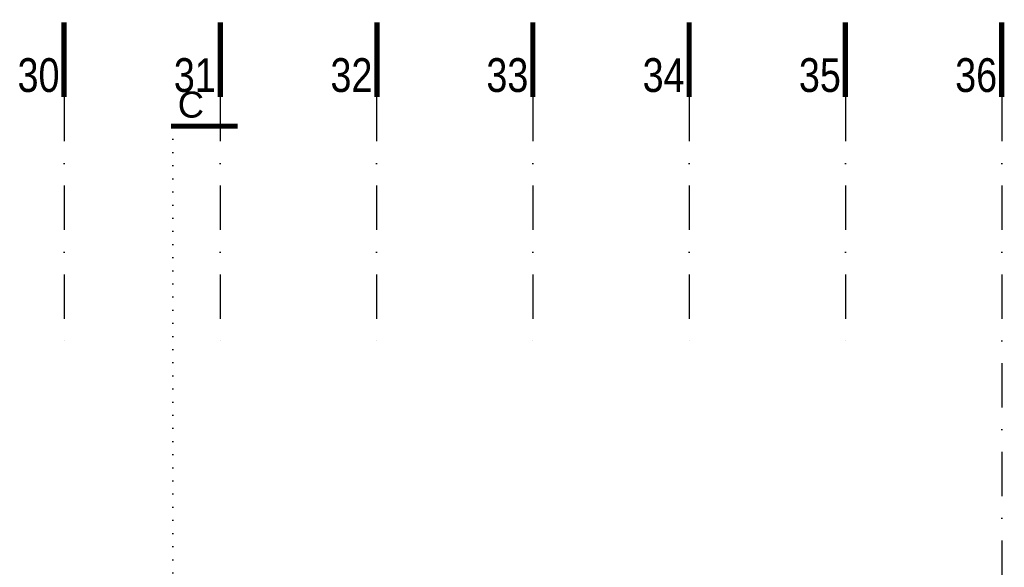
# Model space of a CAD drawing. Header units: millimetres. Extents: x 14495 to 271441, y -21035 to 2232.
# Tile 186 of 227: x 87107 to 88052, y -1892 to -1367. Entities that reach past the tile are written whole.
import ezdxf
from ezdxf.enums import TextEntityAlignment as Align

# ---------------------------------------------------------------- set-up
doc = ezdxf.new("R2010")
doc.units = ezdxf.units.MM
doc.linetypes.add('DASHDOT', pattern=[1, 0.5, -0.25, 0, -0.25])
doc.linetypes.add('DOT', pattern=[0.25, 0, -0.25])
for name, color, linetype in [('a-bloki-drzwi', 52, 'Continuous'), ('A_L_WIDOK', 1, 'Continuous'), ('A_OSIE', 252, 'DASHDOT')]:
    doc.layers.add(name, color=color, linetype=linetype)
doc.styles.add('cent', font='swissel.ttf')
doc.styles.add('OPISPOMIESZCZEŃ', font='arial.ttf')

# ---------------------------------------------------------------- blocks, each defined once
blk = doc.blocks.new('OSS1')
at = {"linetype": 'Continuous', "const_width": 5}
blk.add_lwpolyline([(0, 0), (0, -71.57)], dxfattribs=at)
at = {"style": 'cent'}
blk.add_attdef('01', text='', height=32.4, dxfattribs=at).set_placement((-4.39, -34.41), align=Align.RIGHT)

msp = doc.modelspace()

# ---------------------------------------------------------------- linework, layer by layer
at = {"layer": 'A_L_WIDOK', "linetype": 'DOT', "ltscale": 50}
msp.add_line((87254.27, -1468.88), (87254.27, -3946.45), dxfattribs=at)
at = {"layer": 'A_L_WIDOK', "const_width": 5}
msp.add_lwpolyline([(87316.42, -1468.88), (87252.43, -1468.88)], dxfattribs=at)
at = {"layer": 'A_OSIE', "ltscale": 85}
for p, q in [((87149.79, -1440.81), (87149.79, -1682.77)), ((87299.46, -1440.81), (87299.46, -1682.77)), ((87449.79, -1440.81), (87449.79, -1682.77)), ((87599.79, -1440.81), (87599.79, -1682.77)), ((87749.79, -1440.81), (87749.79, -1682.77)), ((87899.79, -1440.81), (87899.79, -1682.77)), ((88049.79, -1440.81), (88049.79, -4124.68))]:
    msp.add_line(p, q, dxfattribs=at)

# ---------------------------------------------------------------- block references
at = {"layer": 'A_OSIE'}
ref = msp.add_blockref('OSS1', (87149.79, -1369.25), dxfattribs=at)
ref.add_attrib('01', '30', dxfattribs={"layer": '0', "height": 32.4, "style": 'cent', "width": 0.8}).set_placement((87145.4, -1403.65), align=Align.TOP_RIGHT)
ref = msp.add_blockref('OSS1', (87299.79, -1369.25), dxfattribs=at)
ref.add_attrib('01', '31', dxfattribs={"layer": '0', "height": 32.4, "style": 'cent', "width": 0.8}).set_placement((87295.4, -1403.65), align=Align.TOP_RIGHT)
ref = msp.add_blockref('OSS1', (87450.13, -1369.25), dxfattribs=at)
ref.add_attrib('01', '32', dxfattribs={"layer": '0', "height": 32.4, "style": 'cent', "width": 0.8}).set_placement((87445.74, -1403.65), align=Align.TOP_RIGHT)
ref = msp.add_blockref('OSS1', (87599.79, -1369.25), dxfattribs=at)
ref.add_attrib('01', '33', dxfattribs={"layer": '0', "height": 32.4, "style": 'cent', "width": 0.8}).set_placement((87595.4, -1403.65), align=Align.TOP_RIGHT)
ref = msp.add_blockref('OSS1', (87749.79, -1369.25), dxfattribs=at)
ref.add_attrib('01', '34', dxfattribs={"layer": '0', "height": 32.4, "style": 'cent', "width": 0.8}).set_placement((87745.4, -1403.65), align=Align.TOP_RIGHT)
ref = msp.add_blockref('OSS1', (87899.79, -1369.25), dxfattribs=at)
ref.add_attrib('01', '35', dxfattribs={"layer": '0', "height": 32.4, "style": 'cent', "width": 0.8}).set_placement((87895.4, -1403.65), align=Align.TOP_RIGHT)
ref = msp.add_blockref('OSS1', (88049.79, -1369.25), dxfattribs=at)
ref.add_attrib('01', '36', dxfattribs={"layer": '0', "height": 32.4, "style": 'cent', "width": 0.8}).set_placement((88045.4, -1403.65), align=Align.TOP_RIGHT)

# ---------------------------------------------------------------- texts
at = {"layer": 'a-bloki-drzwi', "style": 'OPISPOMIESZCZEŃ'}
msp.add_text('C', height=25, dxfattribs=at).set_placement((87258.88, -1460.66))

doc.saveas('drawing.dxf')
